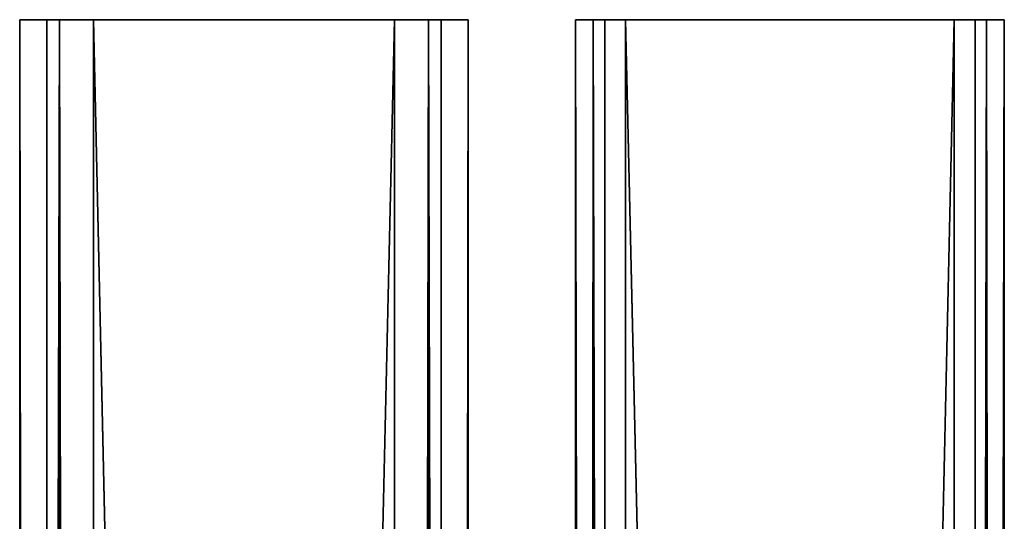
# Model space of a CAD drawing. Extents: x -1687 to 817, y -668 to 832.
# Tile 57 of 182: x -1434 to -1339, y 783 to 832. Entities that reach past the tile are written whole.
import ezdxf

# ---------------------------------------------------------------- set-up
doc = ezdxf.new("R2010")
doc.units = 0
doc.header["$LTSCALE"] = 25.4
doc.layers.get('0').update_dxf_attribs({"color": 13, "linetype": 'CONTINUOUS'})
doc.layers.add('WOOD', color=253, linetype='CONTINUOUS')

# ---------------------------------------------------------------- blocks, each defined once
blk = doc.blocks.new('L006_07-00_001_DOMY_LNA_OB')
at = {"color": 0}
for p, q in [((0, 37), (0, 40, -3)), ((0, 40, -3), (0, 40, -37)), ((0, 40, -37), (0, 37, -40)), ((1500, 40, -37), (0, 40, -37)), ((0, 40, -3), (0, 40, -37)), ((0, 40, -3), (1500, 40, -3)), ((0, 40, -37), (0, 37, -40)), ((1500, 40, -37), (0, 40, -37)), ((0, 37), (0, 40, -3)), ((0, 40, -3), (1500, 40, -3)), ((0, 37, -40), (0, 3, -40)), ((0, 3), (0, 37)), ((0, 3), (0, 37)), ((1500, 37), (0, 37)), ((0, 37, -40), (0, 3, -40)), ((0, 37, -40), (1500, 37, -40)), ((0, 37, -40), (1500, 37, -40)), ((1500, 37), (0, 37)), ((0, 3, -40), (0, 0, -37)), ((0, 0, -3), (0, 3)), ((0, 3), (1500, 3)), ((1500, 3, -40), (0, 3, -40)), ((0, 3, -40), (0, 0, -37)), ((1500, 3, -40), (0, 3, -40)), ((0, 0, -3), (0, 3)), ((0, 3), (1500, 3)), ((0, 0, -37), (0, 0, -3)), ((0, 0, -37), (0, 0, -3)), ((0, 0, -37), (1500, 0, -37)), ((1500, 0, -3), (0, 0, -3)), ((0, 0, -37), (1500, 0, -37)), ((1500, 0, -3), (0, 0, -3))]:
    blk.add_line(p, q, dxfattribs=at)
at = {"color": 7}
mesh = blk.add_polyface(dxfattribs=at)
corners = [(0, 3), (0, 0, -37), (0, 0, -3), (0, 3, -40), (0, 37), (0, 37, -40), (0, 40, -3), (0, 40, -37)]
mesh.append_faces([[corners[k] for k in face] for face in [(0, 1, 2), (5, 6, 7)]], dxfattribs={"vtx0": -1, "color": 7})
mesh.append_faces([[corners[k] for k in face] for face in [(1, 0, 3), (3, 4, 5)]], dxfattribs={"vtx0": -1, "vtx1": -1, "color": 7})
mesh.append_faces([[corners[k] for k in face] for face in [(3, 0, 4), (5, 4, 6)]], dxfattribs={"vtx0": -1, "vtx2": -1, "color": 7})
mesh = blk.add_polyface(dxfattribs=at)
corners = [(0, 40, -3), (1500, 40, -37), (0, 40, -37), (1500, 40, -3)]
mesh.append_faces([[corners[k] for k in face] for face in [(0, 1, 2), (1, 0, 3)]], dxfattribs={"vtx0": -1, "color": 7})
mesh = blk.add_polyface(dxfattribs=at)
corners = [(1500, 40, -37), (0, 37, -40), (0, 40, -37), (1500, 37, -40)]
mesh.append_faces([[corners[k] for k in face] for face in [(0, 1, 2), (1, 0, 3)]], dxfattribs={"vtx0": -1, "color": 7})
mesh = blk.add_polyface(dxfattribs=at)
corners = [(0, 37), (1500, 40, -3), (0, 40, -3), (1500, 37)]
mesh.append_faces([[corners[k] for k in face] for face in [(0, 1, 2), (1, 0, 3)]], dxfattribs={"vtx0": -1, "color": 7})
mesh = blk.add_polyface(dxfattribs=at)
corners = [(1500, 3), (0, 37), (0, 3), (1500, 37)]
mesh.append_faces([[corners[k] for k in face] for face in [(0, 1, 2), (1, 0, 3)]], dxfattribs={"vtx0": -1, "color": 7})
mesh = blk.add_polyface(dxfattribs=at)
corners = [(1500, 37, -40), (0, 3, -40), (0, 37, -40), (1500, 3, -40)]
mesh.append_faces([[corners[k] for k in face] for face in [(0, 1, 2), (1, 0, 3)]], dxfattribs={"vtx0": -1, "color": 7})
mesh = blk.add_polyface(dxfattribs=at)
corners = [(1500, 0, -37), (0, 3, -40), (1500, 3, -40), (0, 0, -37)]
mesh.append_faces([[corners[k] for k in face] for face in [(0, 1, 2), (1, 0, 3)]], dxfattribs={"vtx0": -1, "color": 7})
mesh = blk.add_polyface(dxfattribs=at)
corners = [(1500, 0, -3), (0, 3), (0, 0, -3), (1500, 3)]
mesh.append_faces([[corners[k] for k in face] for face in [(0, 1, 2), (1, 0, 3)]], dxfattribs={"vtx0": -1, "color": 7})
mesh = blk.add_polyface(dxfattribs=at)
corners = [(1500, 0, -3), (0, 0, -37), (1500, 0, -37), (0, 0, -3)]
mesh.append_faces([[corners[k] for k in face] for face in [(0, 1, 2), (1, 0, 3)]], dxfattribs={"vtx0": -1, "color": 7})

msp = doc.modelspace()

# ---------------------------------------------------------------- block references
at = {"layer": 'WOOD', "color": 0, "extrusion": (-0.993553, 4.77122e-17, 0.113368)}
msp.add_blockref('L006_07-00_001_DOMY_LNA_OB', (-831.816, 1327.327, 1595.497), dxfattribs=at)
at = {"layer": 'WOOD', "color": 0, "extrusion": (-0.998723, 4.34482e-17, 0.050515)}
msp.add_blockref('L006_07-00_001_DOMY_LNA_OB', (-831.816, 1422.272, 1454.221), dxfattribs=at)

doc.saveas('drawing.dxf')
